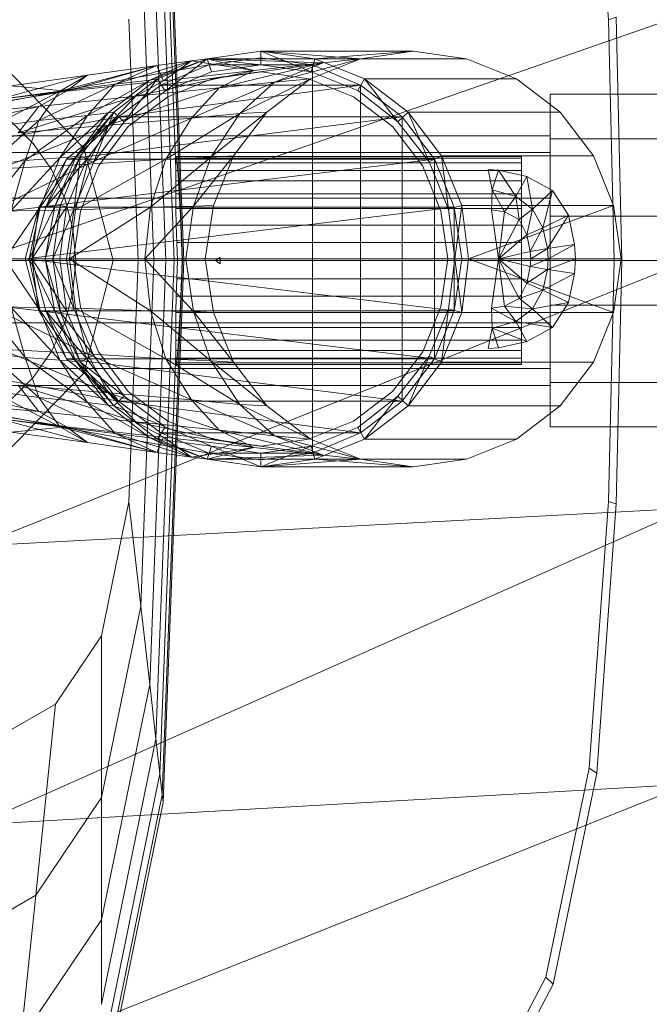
# Model space of a CAD drawing. Header units: metres. Extents: x 391.1 to 430.4, y 12.7 to 28.4.
# Tile 91 of 165: x 405.6398 to 405.7307, y 26.2856 to 26.4276. Entities that reach past the tile are written whole.
import ezdxf

# ---------------------------------------------------------------- set-up
doc = ezdxf.new("R2010")
doc.units = ezdxf.units.M
doc.layers.add('02_MOBILIARIO', color=7, linetype='Continuous', lineweight=18)
doc.layers.add('A-DETL-____-MBND', color=7, linetype='Continuous', lineweight=18)

# ---------------------------------------------------------------- blocks, each defined once
blk = doc.blocks.new('Family - Rentamans PB-155578-02_TEL_P0')
at = {"layer": 'A-DETL-____-MBND', "color": 253, "true_color": 0xaaaaaa}
for p, q in [((0.18916, 0.26096), (0.19213, 0.18276)), ((0.18902, 0.25981), (0.19196, 0.18276)), ((0.18869, 0.25683), (0.191, 0.19601)), ((0.25063, 0.25599), (0.25341, 0.21751)), ((0.18811, 0.25177), (0.19074, 0.18276)), ((0.18722, 0.24394), (0.18955, 0.18276)), ((0.18593, 0.2326), (0.18783, 0.18276)), ((0.16227, 0.18276), (0.265, 0.2185)), ((0.18422, 0.21759), (0.18555, 0.18276)), ((0.25341, 0.21751), (0.25454, 0.21786)), ((0.25341, 0.21751), (0.25421, 0.18276)), ((0.25454, 0.21786), (0.25535, 0.18276)), ((0.18723, 0.20879), (0.19553, 0.21189)), ((0.18833, 0.20899), (0.19553, 0.21189)), ((0.18833, 0.20899), (0.19553, 0.21189)), ((0.19553, 0.21189), (0.18833, 0.20899)), ((0.18943, 0.20719), (0.19553, 0.21189)), ((0.19323, 0.21159), (0.19553, 0.21189)), ((0.19553, 0.21189), (0.20323, 0.21299)), ((0.19553, 0.21189), (0.21763, 0.21189)), ((0.21223, 0.21129), (0.19553, 0.21189)), ((0.20223, 0.21019), (0.19553, 0.21189)), ((0.19553, 0.21189), (0.20323, 0.21099)), ((0.19553, 0.21189), (0.19613, 0.20999)), ((0.19613, 0.20999), (0.19553, 0.21189)), ((0.20323, 0.21199), (0.19573, 0.21099)), ((0.20323, 0.21199), (0.19573, 0.21099)), ((0.20323, 0.21199), (0.19573, 0.21099)), ((0.20323, 0.21199), (0.19573, 0.21099)), ((0.20323, 0.21299), (0.21763, 0.21189)), ((0.20323, 0.21299), (0.22523, 0.21299)), ((0.20323, 0.21099), (0.20323, 0.21299)), ((0.20323, 0.21299), (0.21103, 0.21189)), ((0.21053, 0.20999), (0.20323, 0.21299)), ((0.21073, 0.21099), (0.20323, 0.21199)), ((0.21073, 0.21099), (0.20323, 0.21199)), ((0.21073, 0.21099), (0.20323, 0.21199)), ((0.20523, 0.20849), (0.21763, 0.21189)), ((0.21763, 0.21189), (0.21043, 0.20899)), ((0.21053, 0.20999), (0.21103, 0.21189)), ((0.21103, 0.21189), (0.22523, 0.21299)), ((0.21103, 0.21189), (0.23293, 0.21189)), ((0.21103, 0.21189), (0.21823, 0.20899)), ((0.21223, 0.21129), (0.21763, 0.21189)), ((0.22523, 0.21299), (0.21763, 0.21189)), ((0.23293, 0.21189), (0.22523, 0.21299)), ((0.24013, 0.20899), (0.23293, 0.21189)), ((0.16612, 0.21088), (0.1777, 0.19899)), ((0.1777, 0.19899), (0.16612, 0.21088)), ((0.18823, 0.21089), (0.17423, 0.20719)), ((0.17523, 0.20719), (0.18823, 0.21089)), ((0.17823, 0.20949), (0.18823, 0.21089)), ((0.17843, 0.20799), (0.19573, 0.21099)), ((0.19573, 0.21099), (0.17843, 0.20799)), ((0.19323, 0.21159), (0.18223, 0.20819)), ((0.18823, 0.21089), (0.18223, 0.20819)), ((0.19323, 0.21159), (0.18723, 0.20879)), ((0.18823, 0.21089), (0.19323, 0.21159)), ((0.18923, 0.20869), (0.18823, 0.21089)), ((0.19573, 0.21099), (0.18883, 0.20809)), ((0.19573, 0.21099), (0.18883, 0.20809)), ((0.18883, 0.20809), (0.21073, 0.21099)), ((0.19573, 0.21099), (0.18883, 0.20809)), ((0.18883, 0.20809), (0.19573, 0.21099)), ((0.19573, 0.21099), (0.18883, 0.20809)), ((0.19573, 0.21099), (0.18883, 0.20809)), ((0.18883, 0.20809), (0.19573, 0.21099)), ((0.18923, 0.20869), (0.19323, 0.21159)), ((0.20223, 0.21019), (0.19323, 0.21159)), ((0.19573, 0.21099), (0.21073, 0.21099)), ((0.19613, 0.20999), (0.20323, 0.21099)), ((0.19613, 0.20999), (0.20323, 0.21099)), ((0.19723, 0.20769), (0.21223, 0.21129)), ((0.21223, 0.21129), (0.20223, 0.21019)), ((0.20323, 0.21099), (0.21053, 0.20999)), ((0.20323, 0.21099), (0.21053, 0.20999)), ((0.20523, 0.20849), (0.21223, 0.21129)), ((0.21073, 0.15499), (0.21073, 0.21099)), ((0.21763, 0.20809), (0.21073, 0.21099)), ((0.21763, 0.20809), (0.21073, 0.21099)), ((0.21763, 0.20809), (0.21073, 0.21099)), ((0.17823, 0.20949), (0.16523, 0.20599)), ((0.16723, 0.20799), (0.17823, 0.20949)), ((0.17823, 0.20949), (0.17423, 0.20719)), ((0.17523, 0.20719), (0.17823, 0.20949)), ((0.18833, 0.20899), (0.18203, 0.20419)), ((0.18203, 0.20419), (0.18833, 0.20899)), ((0.18833, 0.20899), (0.18203, 0.20419)), ((0.18833, 0.20899), (0.18353, 0.20279)), ((0.18523, 0.20649), (0.20223, 0.21019)), ((0.18723, 0.20879), (0.18833, 0.20899)), ((0.18833, 0.20899), (0.18943, 0.20719)), ((0.20223, 0.21019), (0.18923, 0.20869)), ((0.18943, 0.20719), (0.19613, 0.20999)), ((0.18943, 0.20719), (0.19613, 0.20999)), ((0.19623, 0.20899), (0.18983, 0.20639)), ((0.18983, 0.20639), (0.19623, 0.20899)), ((0.20333, 0.20999), (0.19623, 0.20899)), ((0.19623, 0.20899), (0.20333, 0.20999)), ((0.19723, 0.20769), (0.20223, 0.21019)), ((0.20023, 0.20399), (0.21043, 0.20899)), ((0.21013, 0.20899), (0.20333, 0.20999)), ((0.20333, 0.20999), (0.21013, 0.20899)), ((0.21043, 0.20899), (0.20413, 0.20419)), ((0.20523, 0.20849), (0.21043, 0.20899)), ((0.21663, 0.20639), (0.21013, 0.20899)), ((0.21013, 0.20899), (0.21663, 0.20639)), ((0.21053, 0.20999), (0.21723, 0.20729)), ((0.21053, 0.20999), (0.21723, 0.20729)), ((0.21723, 0.20729), (0.21823, 0.20899)), ((0.21823, 0.20899), (0.24013, 0.20899)), ((0.21823, 0.20899), (0.22453, 0.20419)), ((0.22303, 0.20279), (0.21823, 0.20899)), ((0.24643, 0.20419), (0.24013, 0.20899)), ((0.12643, 0.19799), (0.17843, 0.20799)), ((0.12643, 0.19799), (0.17843, 0.20799)), ((0.17523, 0.20719), (0.16723, 0.20799)), ((0.18223, 0.20819), (0.17123, 0.20299)), ((0.17423, 0.20719), (0.18223, 0.20819)), ((0.17523, 0.20719), (0.18923, 0.20869)), ((0.17823, 0.20369), (0.18723, 0.20879)), ((0.18223, 0.20819), (0.17823, 0.20369)), ((0.18723, 0.20879), (0.18123, 0.20409)), ((0.18123, 0.20229), (0.19723, 0.20769)), ((0.18223, 0.20819), (0.18723, 0.20879)), ((0.18883, 0.20809), (0.18273, 0.20349)), ((0.18883, 0.20809), (0.18273, 0.20349)), ((0.18273, 0.20349), (0.18883, 0.20809)), ((0.18883, 0.20809), (0.18273, 0.20349)), ((0.18273, 0.20349), (0.21763, 0.20809)), ((0.18883, 0.20809), (0.18273, 0.20349)), ((0.18883, 0.20809), (0.18273, 0.20349)), ((0.18273, 0.20349), (0.18883, 0.20809)), ((0.18523, 0.20649), (0.18923, 0.20869)), ((0.18523, 0.20649), (0.19723, 0.20769)), ((0.18883, 0.20809), (0.21763, 0.20809)), ((0.19323, 0.20329), (0.20523, 0.20849)), ((0.19323, 0.20329), (0.19723, 0.20769)), ((0.19723, 0.20769), (0.20523, 0.20849)), ((0.20023, 0.20399), (0.20523, 0.20849)), ((0.21763, 0.15789), (0.21763, 0.20809)), ((0.22363, 0.20349), (0.21763, 0.20809)), ((0.22363, 0.20349), (0.21763, 0.20809)), ((0.22363, 0.20349), (0.21763, 0.20809)), ((0.15123, 0.20329), (0.17523, 0.20719)), ((0.15423, 0.20469), (0.17523, 0.20719)), ((0.17423, 0.20719), (0.16423, 0.20199)), ((0.16523, 0.20599), (0.17423, 0.20719)), ((0.16823, 0.20119), (0.18523, 0.20649)), ((0.17123, 0.20499), (0.17523, 0.20719)), ((0.17423, 0.20719), (0.17123, 0.20299)), ((0.17123, 0.20499), (0.18523, 0.20649)), ((0.18123, 0.20229), (0.18523, 0.20649)), ((0.18353, 0.20279), (0.18943, 0.20719)), ((0.18353, 0.20279), (0.18943, 0.20719)), ((0.18983, 0.20639), (0.18413, 0.20209)), ((0.18413, 0.20209), (0.18983, 0.20639)), ((0.22223, 0.20209), (0.21663, 0.20639)), ((0.21663, 0.20639), (0.22223, 0.20209)), ((0.21723, 0.20729), (0.22303, 0.20279)), ((0.21723, 0.20729), (0.22303, 0.20279)), ((0.245, 0.20033), (0.245, 0.20676)), ((0.245, 0.20676), (0.245, 0.20033)), ((0.245, 0.20676), (0.265, 0.20676)), ((0.245, 0.20676), (0.265, 0.20676)), ((0.14723, 0.19949), (0.17123, 0.20499)), ((0.17123, 0.20499), (0.15123, 0.20329)), ((0.16823, 0.20119), (0.17123, 0.20499)), ((0.18273, 0.20349), (0.12673, 0.19319)), ((0.18273, 0.20349), (0.12673, 0.19319)), ((0.16923, 0.19719), (0.17823, 0.20369)), ((0.17123, 0.20299), (0.17823, 0.20369)), ((0.17423, 0.19759), (0.18123, 0.20409)), ((0.17823, 0.20369), (0.17423, 0.19759)), ((0.17523, 0.19739), (0.22363, 0.20349)), ((0.18273, 0.20349), (0.17523, 0.19739)), ((0.18273, 0.20349), (0.17623, 0.19739)), ((0.18273, 0.20349), (0.17623, 0.19739)), ((0.18273, 0.20349), (0.17623, 0.19739)), ((0.18273, 0.20349), (0.17623, 0.19739)), ((0.17663, 0.19779), (0.18203, 0.20419)), ((0.18123, 0.20409), (0.17663, 0.19779)), ((0.18203, 0.20419), (0.17723, 0.19789)), ((0.17723, 0.19789), (0.18203, 0.20419)), ((0.18203, 0.20419), (0.17723, 0.19789)), ((0.18273, 0.20349), (0.17813, 0.19739)), ((0.17823, 0.20369), (0.18123, 0.20409)), ((0.17823, 0.19669), (0.19323, 0.20329)), ((0.18203, 0.20419), (0.17913, 0.19689)), ((0.18123, 0.20409), (0.18203, 0.20419)), ((0.18123, 0.20229), (0.19323, 0.20329)), ((0.18203, 0.20419), (0.18353, 0.20279)), ((0.18273, 0.20349), (0.22363, 0.20349)), ((0.18953, 0.19739), (0.20023, 0.20399)), ((0.18953, 0.19739), (0.19323, 0.20329)), ((0.19323, 0.20329), (0.20023, 0.20399)), ((0.19603, 0.19769), (0.20413, 0.20419)), ((0.19603, 0.19769), (0.20023, 0.20399)), ((0.20413, 0.20419), (0.19933, 0.19789)), ((0.20023, 0.20399), (0.20413, 0.20419)), ((0.22303, 0.20279), (0.22453, 0.20419)), ((0.22363, 0.16249), (0.22363, 0.20349)), ((0.22833, 0.19739), (0.22363, 0.20349)), ((0.22833, 0.19739), (0.22363, 0.20349)), ((0.22833, 0.19739), (0.22363, 0.20349)), ((0.22453, 0.20419), (0.24643, 0.20419)), ((0.22453, 0.20419), (0.22933, 0.19789)), ((0.22753, 0.19699), (0.22453, 0.20419)), ((0.25123, 0.19789), (0.24643, 0.20419)), ((0.17123, 0.20299), (0.16403, 0.19659)), ((0.16423, 0.20199), (0.17123, 0.20299)), ((0.16563, 0.19599), (0.18123, 0.20229)), ((0.16717, 0.20287), (0.17041, 0.19963)), ((0.16717, 0.20287), (0.17041, 0.19963)), ((0.16823, 0.20119), (0.18123, 0.20229)), ((0.17123, 0.20299), (0.16923, 0.19719)), ((0.17823, 0.19669), (0.18123, 0.20229)), ((0.17913, 0.19689), (0.18353, 0.20279)), ((0.17913, 0.19689), (0.18353, 0.20279)), ((0.18413, 0.20209), (0.17983, 0.19639)), ((0.17983, 0.19639), (0.18413, 0.20209)), ((0.22663, 0.19639), (0.22223, 0.20209)), ((0.22223, 0.20209), (0.22663, 0.19639)), ((0.22303, 0.20279), (0.22753, 0.19699)), ((0.22303, 0.20279), (0.22753, 0.19699)), ((0.245, 0.20076), (0.1503, 0.20076)), ((0.245, 0.19835), (0.245, 0.20076)), ((0.245, 0.20076), (0.245, 0.19835)), ((0.245, 0.18919), (0.245, 0.20033)), ((0.245, 0.20033), (0.245, 0.18919)), ((0.265, 0.20033), (0.245, 0.20033)), ((0.245, 0.20033), (0.265, 0.20033)), ((0.17041, 0.19963), (0.17303, 0.19588)), ((0.17041, 0.19963), (0.17303, 0.19588)), ((0.1777, 0.19899), (0.18194, 0.18276)), ((0.18194, 0.18276), (0.1777, 0.19899)), ((0.1593, 0.19835), (0.245, 0.19835)), ((0.245, 0.19835), (0.1593, 0.19835)), ((0.16723, 0.18999), (0.17423, 0.19759)), ((0.16923, 0.19719), (0.17423, 0.19759)), ((0.17143, 0.19049), (0.17663, 0.19779)), ((0.17423, 0.19759), (0.17143, 0.19049)), ((0.17353, 0.19059), (0.17723, 0.19789)), ((0.17663, 0.19779), (0.17353, 0.19059)), ((0.17423, 0.19759), (0.17663, 0.19779)), ((0.17723, 0.19789), (0.17433, 0.19069)), ((0.17433, 0.19069), (0.17723, 0.19789)), ((0.17723, 0.19789), (0.17433, 0.19069)), ((0.17723, 0.19789), (0.17633, 0.19029)), ((0.17663, 0.19779), (0.17723, 0.19789)), ((0.17723, 0.19789), (0.17913, 0.19689)), ((0.18733, 0.19049), (0.19603, 0.19769)), ((0.19603, 0.19769), (0.18953, 0.19739)), ((0.191, 0.19685), (0.19102, 0.19753)), ((0.19102, 0.19753), (0.19107, 0.19776)), ((0.24084, 0.19753), (0.19102, 0.19753)), ((0.19107, 0.19776), (0.19112, 0.19753)), ((0.24084, 0.19776), (0.19107, 0.19776)), ((0.19112, 0.19753), (0.1912, 0.19685)), ((0.24084, 0.19753), (0.19112, 0.19753)), ((0.19933, 0.19789), (0.19353, 0.19059)), ((0.19353, 0.19059), (0.19603, 0.19769)), ((0.19933, 0.19789), (0.19603, 0.19769)), ((0.19933, 0.19789), (0.19643, 0.19069)), ((0.22753, 0.19699), (0.22933, 0.19789)), ((0.22933, 0.19789), (0.25123, 0.19789)), ((0.22933, 0.19789), (0.23223, 0.19069)), ((0.23033, 0.19019), (0.22933, 0.19789)), ((0.24084, 0.19753), (0.24084, 0.19776)), ((0.24084, 0.19776), (0.24084, 0.19753)), ((0.24084, 0.19685), (0.24084, 0.19753)), ((0.24084, 0.19753), (0.24084, 0.19685)), ((0.245, 0.19176), (0.245, 0.19835)), ((0.245, 0.19835), (0.245, 0.19176)), ((0.25413, 0.19069), (0.25123, 0.19789)), ((0.16323, 0.18969), (0.16923, 0.19719)), ((0.16403, 0.19659), (0.16923, 0.19719)), ((0.16423, 0.18989), (0.17823, 0.19669)), ((0.17823, 0.19669), (0.16563, 0.19599)), ((0.16923, 0.19719), (0.16723, 0.18999)), ((0.17123, 0.19049), (0.22833, 0.19739)), ((0.17523, 0.19739), (0.17123, 0.19049)), ((0.17813, 0.19739), (0.17223, 0.19049)), ((0.17623, 0.19739), (0.17223, 0.19049)), ((0.17223, 0.19049), (0.17523, 0.19739)), ((0.17623, 0.19739), (0.17223, 0.19049)), ((0.17813, 0.19739), (0.17523, 0.19049)), ((0.17523, 0.19739), (0.22833, 0.19739)), ((0.17623, 0.19739), (0.17523, 0.19739)), ((0.17623, 0.19739), (0.17813, 0.19739)), ((0.17633, 0.19029), (0.17913, 0.19689)), ((0.17633, 0.19029), (0.17913, 0.19689)), ((0.17653, 0.19009), (0.18953, 0.19739)), ((0.17653, 0.19009), (0.17823, 0.19669)), ((0.17983, 0.19639), (0.17723, 0.18989)), ((0.17723, 0.18989), (0.17983, 0.19639)), ((0.18953, 0.19739), (0.17823, 0.19669)), ((0.18733, 0.19049), (0.18953, 0.19739)), ((0.191, 0.19601), (0.191, 0.19685)), ((0.24084, 0.19685), (0.191, 0.19685)), ((0.1912, 0.19685), (0.19128, 0.19575)), ((0.24084, 0.19685), (0.1912, 0.19685)), ((0.22923, 0.18989), (0.22663, 0.19639)), ((0.22663, 0.19639), (0.22923, 0.18989)), ((0.22753, 0.19699), (0.23033, 0.19019)), ((0.22753, 0.19699), (0.23033, 0.19019)), ((0.22833, 0.16859), (0.22833, 0.19739)), ((0.23113, 0.19049), (0.22833, 0.19739)), ((0.23113, 0.19049), (0.22833, 0.19739)), ((0.23113, 0.19049), (0.22833, 0.19739)), ((0.24084, 0.19575), (0.24084, 0.19685)), ((0.24084, 0.19685), (0.24084, 0.19575)), ((0.17303, 0.19588), (0.17497, 0.19174)), ((0.17303, 0.19588), (0.17497, 0.19174)), ((0.19097, 0.19425), (0.19099, 0.19575)), ((0.191, 0.19601), (0.19099, 0.19575)), ((0.19099, 0.19575), (0.24084, 0.19575)), ((0.19128, 0.19575), (0.19138, 0.19425)), ((0.24084, 0.19575), (0.19128, 0.19575)), ((0.23603, 0.19589), (0.23753, 0.19579)), ((0.23663, 0.19299), (0.23603, 0.19589)), ((0.23603, 0.19589), (0.23753, 0.19579)), ((0.23663, 0.19299), (0.23753, 0.19579)), ((0.24003, 0.19199), (0.23753, 0.19579)), ((0.23753, 0.19579), (0.24163, 0.19489)), ((0.23753, 0.19579), (0.24163, 0.19489)), ((0.24003, 0.19199), (0.24163, 0.19489)), ((0.24084, 0.19575), (0.24084, 0.19425)), ((0.24084, 0.19575), (0.24084, 0.19425)), ((0.24243, 0.19019), (0.24163, 0.19489)), ((0.24163, 0.19489), (0.24533, 0.19289)), ((0.24163, 0.19489), (0.24533, 0.19289)), ((0.19098, 0.1924), (0.19097, 0.19425)), ((0.19097, 0.19425), (0.24084, 0.19425)), ((0.19138, 0.19425), (0.19149, 0.1924)), ((0.24084, 0.19425), (0.19138, 0.19425)), ((0.24084, 0.19425), (0.24084, 0.1924)), ((0.24084, 0.19425), (0.24084, 0.1924)), ((0.19101, 0.19026), (0.19098, 0.1924)), ((0.24084, 0.1924), (0.19098, 0.1924)), ((0.19149, 0.1924), (0.1916, 0.19026)), ((0.24084, 0.1924), (0.19149, 0.1924)), ((0.23653, 0.19009), (0.23663, 0.19299)), ((0.23843, 0.18979), (0.23663, 0.19299)), ((0.23663, 0.19299), (0.24003, 0.19199)), ((0.23843, 0.18979), (0.24003, 0.19199)), ((0.24053, 0.18869), (0.24003, 0.19199)), ((0.24003, 0.19199), (0.24243, 0.19019)), ((0.24084, 0.1924), (0.24084, 0.19026)), ((0.24084, 0.1924), (0.24084, 0.19026)), ((0.24243, 0.19019), (0.24533, 0.19289)), ((0.24393, 0.18749), (0.24533, 0.19289)), ((0.24533, 0.19289), (0.24763, 0.18929)), ((0.24533, 0.19289), (0.24763, 0.18929)), ((0.245, 0.19176), (0.16589, 0.19176)), ((0.245, 0.19176), (0.16589, 0.19176)), ((0.16633, 0.18299), (0.17143, 0.19049)), ((0.16723, 0.18999), (0.17143, 0.19049)), ((0.16923, 0.18299), (0.23113, 0.19049)), ((0.17123, 0.19049), (0.16923, 0.18299)), ((0.16983, 0.18299), (0.17353, 0.19059)), ((0.17143, 0.19049), (0.16983, 0.18299)), ((0.17523, 0.19049), (0.17023, 0.18299)), ((0.17223, 0.19049), (0.17023, 0.18299)), ((0.17023, 0.18299), (0.17123, 0.19049)), ((0.17223, 0.19049), (0.17023, 0.18299)), ((0.17123, 0.19049), (0.23113, 0.19049)), ((0.17223, 0.19049), (0.17123, 0.19049)), ((0.17143, 0.19049), (0.17353, 0.19059)), ((0.17213, 0.18299), (0.17433, 0.19069)), ((0.17353, 0.19059), (0.17213, 0.18299)), ((0.17223, 0.19049), (0.17523, 0.19049)), ((0.17433, 0.19069), (0.17323, 0.18299)), ((0.17323, 0.18299), (0.17433, 0.19069)), ((0.17433, 0.19069), (0.17323, 0.18299)), ((0.17353, 0.19059), (0.17433, 0.19069)), ((0.17523, 0.19049), (0.17423, 0.18299)), ((0.17433, 0.19069), (0.17633, 0.19029)), ((0.17497, 0.19174), (0.17615, 0.18732)), ((0.17497, 0.19174), (0.17615, 0.18732)), ((0.17563, 0.18299), (0.18733, 0.19049)), ((0.18733, 0.19049), (0.17653, 0.19009)), ((0.19353, 0.19059), (0.18653, 0.18299)), ((0.18653, 0.18299), (0.18733, 0.19049)), ((0.19353, 0.19059), (0.18733, 0.19049)), ((0.19243, 0.18299), (0.19353, 0.19059)), ((0.19643, 0.19069), (0.19353, 0.19059)), ((0.19643, 0.19069), (0.19523, 0.18299)), ((0.23033, 0.19019), (0.23223, 0.19069)), ((0.23113, 0.17549), (0.23113, 0.19049)), ((0.23223, 0.18299), (0.23113, 0.19049)), ((0.23223, 0.18299), (0.23113, 0.19049)), ((0.23223, 0.18299), (0.23113, 0.19049)), ((0.23123, 0.18299), (0.23223, 0.19069)), ((0.23223, 0.19069), (0.25413, 0.19069)), ((0.23223, 0.19069), (0.23323, 0.18299)), ((0.23323, 0.18299), (0.25413, 0.19069)), ((0.245, 0.18276), (0.245, 0.19176)), ((0.245, 0.19176), (0.245, 0.18276)), ((0.25523, 0.18299), (0.25413, 0.19069)), ((0.17653, 0.19009), (0.16423, 0.18989)), ((0.17323, 0.18299), (0.17633, 0.19029)), ((0.17523, 0.18299), (0.17633, 0.19029)), ((0.17523, 0.18299), (0.17633, 0.19029)), ((0.17563, 0.18299), (0.17653, 0.19009)), ((0.17723, 0.18989), (0.17623, 0.18299)), ((0.17623, 0.18299), (0.17723, 0.18989)), ((0.19106, 0.18789), (0.19101, 0.19026)), ((0.24084, 0.19026), (0.19101, 0.19026)), ((0.1916, 0.19026), (0.19171, 0.18789)), ((0.24084, 0.19026), (0.1916, 0.19026)), ((0.23023, 0.18299), (0.22923, 0.18989)), ((0.22923, 0.18989), (0.23023, 0.18299)), ((0.23033, 0.19019), (0.23123, 0.18299)), ((0.23033, 0.19019), (0.23123, 0.18299)), ((0.23653, 0.19009), (0.23843, 0.18979)), ((0.23753, 0.18299), (0.23653, 0.19009)), ((0.23753, 0.18299), (0.23843, 0.18979)), ((0.23843, 0.18979), (0.24053, 0.18869)), ((0.24053, 0.18869), (0.24243, 0.19019)), ((0.24084, 0.19026), (0.24084, 0.18789)), ((0.24084, 0.19026), (0.24084, 0.18789)), ((0.24163, 0.18649), (0.24243, 0.19019)), ((0.24243, 0.19019), (0.24393, 0.18749)), ((0.24393, 0.18749), (0.24763, 0.18929)), ((0.24763, 0.18929), (0.24463, 0.18449)), ((0.245, 0.17633), (0.245, 0.18919)), ((0.245, 0.18919), (0.245, 0.17633)), ((0.245, 0.18919), (0.265, 0.18919)), ((0.245, 0.18919), (0.265, 0.18919)), ((0.24763, 0.18929), (0.24853, 0.18509)), ((0.24763, 0.18929), (0.24853, 0.18509)), ((0.19114, 0.18536), (0.19106, 0.18789)), ((0.24084, 0.18789), (0.19106, 0.18789)), ((0.19171, 0.18789), (0.19182, 0.18536)), ((0.24084, 0.18789), (0.19171, 0.18789)), ((0.23753, 0.18299), (0.24053, 0.18869)), ((0.24053, 0.18869), (0.24163, 0.18649)), ((0.24084, 0.18789), (0.24084, 0.18536)), ((0.24084, 0.18789), (0.24084, 0.18536)), ((0.17615, 0.18732), (0.17655, 0.18276)), ((0.17615, 0.18732), (0.17655, 0.18276)), ((0.23753, 0.18299), (0.24163, 0.18649)), ((0.24163, 0.18649), (0.24393, 0.18749)), ((0.24163, 0.18649), (0.24213, 0.18409)), ((0.24213, 0.18409), (0.24393, 0.18749)), ((0.24393, 0.18749), (0.24463, 0.18449)), ((0.19123, 0.18276), (0.19114, 0.18536)), ((0.24084, 0.18536), (0.19114, 0.18536)), ((0.19182, 0.18536), (0.19192, 0.18276)), ((0.19182, 0.18536), (0.24084, 0.18536)), ((0.24084, 0.18536), (0.24084, 0.18276)), ((0.24084, 0.18536), (0.24084, 0.18276)), ((0.24463, 0.18449), (0.24853, 0.18509)), ((0.24853, 0.18509), (0.24473, 0.18299)), ((0.24853, 0.18509), (0.24863, 0.18299)), ((0.24853, 0.18509), (0.24863, 0.18299)), ((0.23753, 0.18299), (0.24213, 0.18409)), ((0.24213, 0.18409), (0.24463, 0.18449)), ((0.24213, 0.18409), (0.24223, 0.18299)), ((0.24463, 0.18449), (0.24223, 0.18299)), ((0.24463, 0.18449), (0.24473, 0.18299)), ((0.16227, 0.14157), (0.265, 0.18276)), ((0.265, 0.18276), (0.16227, 0.18276)), ((0.17563, 0.18299), (0.16323, 0.18299)), ((0.16633, 0.18299), (0.16983, 0.18299)), ((0.16633, 0.18299), (0.17143, 0.17549)), ((0.245, 0.18276), (0.1683, 0.18276)), ((0.245, 0.18276), (0.1683, 0.18276)), ((0.16923, 0.18299), (0.23223, 0.18299)), ((0.17023, 0.18299), (0.16923, 0.18299)), ((0.16923, 0.18299), (0.23113, 0.17549)), ((0.17123, 0.17549), (0.16923, 0.18299)), ((0.16983, 0.18299), (0.17213, 0.18299)), ((0.16983, 0.18299), (0.17353, 0.17539)), ((0.17143, 0.17549), (0.16983, 0.18299)), ((0.17023, 0.18299), (0.17523, 0.17549)), ((0.17423, 0.18299), (0.17023, 0.18299)), ((0.17023, 0.18299), (0.17223, 0.17549)), ((0.17023, 0.18299), (0.17123, 0.17549)), ((0.17023, 0.18299), (0.17223, 0.17549)), ((0.17213, 0.18299), (0.17323, 0.18299)), ((0.17213, 0.18299), (0.17433, 0.17529)), ((0.17353, 0.17539), (0.17213, 0.18299)), ((0.17433, 0.17529), (0.17323, 0.18299)), ((0.17323, 0.18299), (0.17433, 0.17529)), ((0.17323, 0.18299), (0.17523, 0.18299)), ((0.17323, 0.18299), (0.17633, 0.17569)), ((0.17323, 0.18299), (0.17433, 0.17529)), ((0.17423, 0.18299), (0.17523, 0.17549)), ((0.17633, 0.17569), (0.17523, 0.18299)), ((0.17633, 0.17569), (0.17523, 0.18299)), ((0.18653, 0.18299), (0.17563, 0.18299)), ((0.18733, 0.17549), (0.17563, 0.18299)), ((0.17653, 0.17589), (0.17563, 0.18299)), ((0.17655, 0.18276), (0.17615, 0.1782)), ((0.17655, 0.18276), (0.17615, 0.1782)), ((0.17723, 0.17609), (0.17623, 0.18299)), ((0.17623, 0.18299), (0.17723, 0.17609)), ((0.18194, 0.18276), (0.1777, 0.16652)), ((0.1777, 0.16652), (0.18194, 0.18276)), ((0.18555, 0.18276), (0.18422, 0.14793)), ((0.18555, 0.18276), (0.18783, 0.18276)), ((0.18783, 0.18276), (0.18593, 0.13292)), ((0.19243, 0.18299), (0.18653, 0.18299)), ((0.19353, 0.17539), (0.18653, 0.18299)), ((0.18653, 0.18299), (0.18733, 0.17549)), ((0.18955, 0.18276), (0.18722, 0.12158)), ((0.18783, 0.18276), (0.18955, 0.18276)), ((0.19074, 0.18276), (0.18811, 0.11374)), ((0.19196, 0.18276), (0.18902, 0.10571)), ((0.19213, 0.18276), (0.18916, 0.10456)), ((0.19074, 0.18276), (0.18955, 0.18276)), ((0.19123, 0.18276), (0.19074, 0.18276)), ((0.19114, 0.18015), (0.19123, 0.18276)), ((0.24084, 0.18276), (0.19123, 0.18276)), ((0.19192, 0.18276), (0.19182, 0.18015)), ((0.19196, 0.18276), (0.19192, 0.18276)), ((0.19192, 0.18276), (0.24084, 0.18276)), ((0.19213, 0.18276), (0.19196, 0.18276)), ((0.19523, 0.18299), (0.19243, 0.18299)), ((0.19243, 0.18299), (0.19353, 0.17539)), ((0.19523, 0.18299), (0.19643, 0.17529)), ((0.19671, 0.18276), (0.1974, 0.18321)), ((0.1974, 0.18276), (0.19671, 0.18276)), ((0.19671, 0.18276), (0.1974, 0.18231)), ((0.19671, 0.18276), (0.19739, 0.18276)), ((0.19739, 0.18276), (0.1974, 0.18321)), ((0.1974, 0.18231), (0.19739, 0.18276)), ((0.1974, 0.18321), (0.1974, 0.18276)), ((0.1974, 0.18276), (0.1974, 0.18231)), ((0.23023, 0.18299), (0.22923, 0.17609)), ((0.22923, 0.17609), (0.23023, 0.18299)), ((0.23123, 0.18299), (0.23033, 0.17579)), ((0.23123, 0.18299), (0.23033, 0.17579)), ((0.23113, 0.17549), (0.23223, 0.18299)), ((0.23113, 0.17549), (0.23223, 0.18299)), ((0.23113, 0.17549), (0.23223, 0.18299)), ((0.23123, 0.18299), (0.23323, 0.18299)), ((0.23123, 0.18299), (0.23223, 0.17529)), ((0.23223, 0.17529), (0.23323, 0.18299)), ((0.23323, 0.18299), (0.25523, 0.18299)), ((0.23323, 0.18299), (0.25413, 0.17529)), ((0.23653, 0.17589), (0.23753, 0.18299)), ((0.24223, 0.18299), (0.23753, 0.18299)), ((0.24213, 0.18189), (0.23753, 0.18299)), ((0.24163, 0.17949), (0.23753, 0.18299)), ((0.24053, 0.17729), (0.23753, 0.18299)), ((0.23843, 0.17619), (0.23753, 0.18299)), ((0.24084, 0.18276), (0.24084, 0.18015)), ((0.24084, 0.18276), (0.24084, 0.18015)), ((0.24213, 0.18189), (0.24163, 0.17949)), ((0.24223, 0.18299), (0.24213, 0.18189)), ((0.24473, 0.18299), (0.24213, 0.18189)), ((0.24463, 0.18149), (0.24213, 0.18189)), ((0.24473, 0.18299), (0.24223, 0.18299)), ((0.24473, 0.18299), (0.24463, 0.18149)), ((0.24863, 0.18299), (0.24463, 0.18149)), ((0.24863, 0.18299), (0.24473, 0.18299)), ((0.245, 0.17376), (0.245, 0.18276)), ((0.245, 0.18276), (0.245, 0.17376)), ((0.24863, 0.18299), (0.24853, 0.18089)), ((0.24863, 0.18299), (0.24853, 0.18089)), ((0.25421, 0.18276), (0.25341, 0.14801)), ((0.25413, 0.17529), (0.25523, 0.18299)), ((0.25421, 0.18276), (0.25535, 0.18276)), ((0.25535, 0.18276), (0.25454, 0.14766)), ((0.24463, 0.18149), (0.24163, 0.17949)), ((0.24463, 0.18149), (0.24393, 0.17849)), ((0.24853, 0.18089), (0.24393, 0.17849)), ((0.24853, 0.18089), (0.24463, 0.18149)), ((0.24853, 0.18089), (0.24763, 0.17669)), ((0.24853, 0.18089), (0.24763, 0.17669)), ((0.19106, 0.17763), (0.19114, 0.18015)), ((0.24084, 0.18015), (0.19114, 0.18015)), ((0.19182, 0.18015), (0.19171, 0.17763)), ((0.24084, 0.18015), (0.19182, 0.18015)), ((0.24163, 0.17949), (0.24053, 0.17729)), ((0.24084, 0.18015), (0.24084, 0.17763)), ((0.24084, 0.18015), (0.24084, 0.17763)), ((0.24393, 0.17849), (0.24163, 0.17949)), ((0.17615, 0.1782), (0.17497, 0.17378)), ((0.17615, 0.1782), (0.17497, 0.17378)), ((0.19101, 0.17526), (0.19106, 0.17763)), ((0.24084, 0.17763), (0.19106, 0.17763)), ((0.19171, 0.17763), (0.1916, 0.17526)), ((0.24084, 0.17763), (0.19171, 0.17763)), ((0.24393, 0.17849), (0.24053, 0.17729)), ((0.24084, 0.17763), (0.24084, 0.17526)), ((0.24084, 0.17763), (0.24084, 0.17526)), ((0.24393, 0.17849), (0.24243, 0.17579)), ((0.24763, 0.17669), (0.24393, 0.17849)), ((0.16323, 0.17629), (0.16923, 0.16879)), ((0.23843, 0.17619), (0.23653, 0.17589)), ((0.24053, 0.17729), (0.23843, 0.17619)), ((0.24243, 0.17579), (0.23843, 0.17619)), ((0.24003, 0.17399), (0.23843, 0.17619)), ((0.24243, 0.17579), (0.24053, 0.17729)), ((0.24763, 0.17669), (0.24243, 0.17579)), ((0.245, 0.17633), (0.245, 0.16519)), ((0.245, 0.16519), (0.245, 0.17633)), ((0.245, 0.17633), (0.265, 0.17633)), ((0.245, 0.17633), (0.265, 0.17633)), ((0.24763, 0.17669), (0.24533, 0.17309)), ((0.24763, 0.17669), (0.24533, 0.17309)), ((0.17653, 0.17589), (0.16423, 0.17609)), ((0.17823, 0.16929), (0.16423, 0.17609)), ((0.16723, 0.17599), (0.17143, 0.17549)), ((0.16723, 0.17599), (0.17423, 0.16839)), ((0.16923, 0.16879), (0.16723, 0.17599)), ((0.17123, 0.17549), (0.23113, 0.17549)), ((0.17223, 0.17549), (0.17123, 0.17549)), ((0.17123, 0.17549), (0.22833, 0.16859)), ((0.17523, 0.16859), (0.17123, 0.17549)), ((0.17143, 0.17549), (0.17353, 0.17539)), ((0.17143, 0.17549), (0.17663, 0.16819)), ((0.17423, 0.16839), (0.17143, 0.17549)), ((0.17223, 0.17549), (0.17813, 0.16859)), ((0.17523, 0.17549), (0.17223, 0.17549)), ((0.17223, 0.17549), (0.17623, 0.16859)), ((0.17223, 0.17549), (0.17523, 0.16859)), ((0.17223, 0.17549), (0.17623, 0.16859)), ((0.17353, 0.17539), (0.17433, 0.17529)), ((0.17353, 0.17539), (0.17723, 0.16809)), ((0.17353, 0.17539), (0.17663, 0.16819)), ((0.17433, 0.17529), (0.17633, 0.17569)), ((0.17723, 0.16809), (0.17433, 0.17529)), ((0.17433, 0.17529), (0.17723, 0.16809)), ((0.17433, 0.17529), (0.17913, 0.16909)), ((0.17433, 0.17529), (0.17723, 0.16809)), ((0.17523, 0.17549), (0.17813, 0.16859)), ((0.17913, 0.16909), (0.17633, 0.17569)), ((0.17913, 0.16909), (0.17633, 0.17569)), ((0.18733, 0.17549), (0.17653, 0.17589)), ((0.18953, 0.16859), (0.17653, 0.17589)), ((0.17823, 0.16929), (0.17653, 0.17589)), ((0.17983, 0.16959), (0.17723, 0.17609)), ((0.17723, 0.17609), (0.17983, 0.16959)), ((0.19353, 0.17539), (0.18733, 0.17549)), ((0.19603, 0.16829), (0.18733, 0.17549)), ((0.18733, 0.17549), (0.18953, 0.16859)), ((0.19098, 0.17312), (0.19101, 0.17526)), ((0.24084, 0.17526), (0.19101, 0.17526)), ((0.1916, 0.17526), (0.19149, 0.17312)), ((0.24084, 0.17526), (0.1916, 0.17526)), ((0.19643, 0.17529), (0.19353, 0.17539)), ((0.19933, 0.16809), (0.19353, 0.17539)), ((0.19353, 0.17539), (0.19603, 0.16829)), ((0.19643, 0.17529), (0.19933, 0.16809)), ((0.22923, 0.17609), (0.22663, 0.16959)), ((0.22663, 0.16959), (0.22923, 0.17609)), ((0.23033, 0.17579), (0.22753, 0.16899)), ((0.23033, 0.17579), (0.22753, 0.16899)), ((0.22833, 0.16859), (0.23113, 0.17549)), ((0.22833, 0.16859), (0.23113, 0.17549)), ((0.22833, 0.16859), (0.23113, 0.17549)), ((0.23033, 0.17579), (0.22933, 0.16809)), ((0.23223, 0.17529), (0.22933, 0.16809)), ((0.23033, 0.17579), (0.23223, 0.17529)), ((0.23223, 0.17529), (0.25413, 0.17529)), ((0.24003, 0.17399), (0.23653, 0.17589)), ((0.23663, 0.17299), (0.23653, 0.17589)), ((0.24243, 0.17579), (0.24003, 0.17399)), ((0.24084, 0.17526), (0.24084, 0.17312)), ((0.24084, 0.17526), (0.24084, 0.17312)), ((0.24533, 0.17309), (0.24243, 0.17579)), ((0.25123, 0.16809), (0.25413, 0.17529)), ((0.245, 0.17376), (0.16589, 0.17376)), ((0.245, 0.17376), (0.16589, 0.17376)), ((0.17497, 0.17378), (0.17303, 0.16963)), ((0.17497, 0.17378), (0.17303, 0.16963)), ((0.24003, 0.17399), (0.23663, 0.17299)), ((0.24533, 0.17309), (0.24003, 0.17399)), ((0.24163, 0.17109), (0.24003, 0.17399)), ((0.245, 0.17376), (0.245, 0.16717)), ((0.245, 0.16717), (0.245, 0.17376)), ((0.12673, 0.17279), (0.18273, 0.16249)), ((0.12673, 0.17279), (0.18273, 0.16249)), ((0.19097, 0.17127), (0.19098, 0.17312)), ((0.24084, 0.17312), (0.19098, 0.17312)), ((0.19149, 0.17312), (0.19138, 0.17127)), ((0.24084, 0.17312), (0.19149, 0.17312)), ((0.23603, 0.17009), (0.23663, 0.17299)), ((0.24163, 0.17109), (0.23663, 0.17299)), ((0.23753, 0.17019), (0.23663, 0.17299)), ((0.24084, 0.17312), (0.24084, 0.17127)), ((0.24084, 0.17312), (0.24084, 0.17127)), ((0.24533, 0.17309), (0.24163, 0.17109)), ((0.24533, 0.17309), (0.24163, 0.17109)), ((0.19099, 0.16977), (0.19097, 0.17127)), ((0.24084, 0.17127), (0.19097, 0.17127)), ((0.19138, 0.17127), (0.19128, 0.16977)), ((0.24084, 0.17127), (0.19138, 0.17127)), ((0.24163, 0.17109), (0.23753, 0.17019)), ((0.24163, 0.17109), (0.23753, 0.17019)), ((0.24084, 0.17127), (0.24084, 0.16977)), ((0.24084, 0.17127), (0.24084, 0.16977)), ((0.17123, 0.16299), (0.16403, 0.16939)), ((0.16403, 0.16939), (0.16923, 0.16879)), ((0.17823, 0.16929), (0.16563, 0.16999)), ((0.18123, 0.16369), (0.16563, 0.16999)), ((0.17303, 0.16963), (0.17041, 0.16588)), ((0.17303, 0.16963), (0.17041, 0.16588)), ((0.17723, 0.16809), (0.17913, 0.16909)), ((0.18953, 0.16859), (0.17823, 0.16929)), ((0.19323, 0.16269), (0.17823, 0.16929)), ((0.18123, 0.16369), (0.17823, 0.16929)), ((0.18353, 0.16319), (0.17913, 0.16909)), ((0.18353, 0.16319), (0.17913, 0.16909)), ((0.18413, 0.16389), (0.17983, 0.16959)), ((0.17983, 0.16959), (0.18413, 0.16389)), ((0.191, 0.1695), (0.18869, 0.10869)), ((0.19099, 0.16977), (0.191, 0.1695)), ((0.24084, 0.16977), (0.19099, 0.16977)), ((0.191, 0.16866), (0.191, 0.1695)), ((0.19128, 0.16977), (0.1912, 0.16866)), ((0.24084, 0.16977), (0.19128, 0.16977)), ((0.22663, 0.16959), (0.22223, 0.16389)), ((0.22223, 0.16389), (0.22663, 0.16959)), ((0.23753, 0.17019), (0.23603, 0.17009)), ((0.23753, 0.17019), (0.23603, 0.17009)), ((0.24084, 0.16977), (0.24084, 0.16866)), ((0.24084, 0.16866), (0.24084, 0.16977)), ((0.17843, 0.15799), (0.12643, 0.16799)), ((0.12643, 0.16799), (0.17843, 0.15799)), ((0.17823, 0.16229), (0.16923, 0.16879)), ((0.16923, 0.16879), (0.17123, 0.16299)), ((0.16923, 0.16879), (0.17423, 0.16839)), ((0.17423, 0.16839), (0.17663, 0.16819)), ((0.17423, 0.16839), (0.18123, 0.16189)), ((0.17423, 0.16839), (0.17823, 0.16229)), ((0.17523, 0.16859), (0.22833, 0.16859)), ((0.17623, 0.16859), (0.17523, 0.16859)), ((0.17523, 0.16859), (0.22363, 0.16249)), ((0.18273, 0.16249), (0.17523, 0.16859)), ((0.17523, 0.16859), (0.18273, 0.16249)), ((0.17623, 0.16859), (0.18273, 0.16249)), ((0.17813, 0.16859), (0.17623, 0.16859)), ((0.17623, 0.16859), (0.18273, 0.16249)), ((0.17623, 0.16859), (0.18273, 0.16249)), ((0.17663, 0.16819), (0.18203, 0.16179)), ((0.17723, 0.16809), (0.17663, 0.16819)), ((0.17663, 0.16819), (0.18123, 0.16189)), ((0.18203, 0.16179), (0.17723, 0.16809)), ((0.17723, 0.16809), (0.18203, 0.16179)), ((0.17723, 0.16809), (0.18353, 0.16319)), ((0.17723, 0.16809), (0.18203, 0.16179)), ((0.17813, 0.16859), (0.18273, 0.16249)), ((0.19603, 0.16829), (0.18953, 0.16859)), ((0.20023, 0.16199), (0.18953, 0.16859)), ((0.18953, 0.16859), (0.19323, 0.16269)), ((0.19102, 0.16799), (0.191, 0.16866)), ((0.24084, 0.16866), (0.191, 0.16866)), ((0.19107, 0.16776), (0.19102, 0.16799)), ((0.24084, 0.16799), (0.19102, 0.16799)), ((0.19112, 0.16799), (0.19107, 0.16776)), ((0.24084, 0.16776), (0.19107, 0.16776)), ((0.1912, 0.16866), (0.19112, 0.16799)), ((0.24084, 0.16799), (0.19112, 0.16799)), ((0.24084, 0.16866), (0.1912, 0.16866)), ((0.19933, 0.16809), (0.19603, 0.16829)), ((0.20413, 0.16179), (0.19603, 0.16829)), ((0.19603, 0.16829), (0.20023, 0.16199)), ((0.19933, 0.16809), (0.20413, 0.16179)), ((0.22753, 0.16899), (0.22303, 0.16319)), ((0.22753, 0.16899), (0.22303, 0.16319)), ((0.22363, 0.16249), (0.22833, 0.16859)), ((0.22363, 0.16249), (0.22833, 0.16859)), ((0.22363, 0.16249), (0.22833, 0.16859)), ((0.22753, 0.16899), (0.22453, 0.16179)), ((0.22933, 0.16809), (0.22453, 0.16179)), ((0.22753, 0.16899), (0.22933, 0.16809)), ((0.22933, 0.16809), (0.25123, 0.16809)), ((0.24084, 0.16866), (0.24084, 0.16799)), ((0.24084, 0.16799), (0.24084, 0.16866)), ((0.24084, 0.16799), (0.24084, 0.16776)), ((0.24084, 0.16776), (0.24084, 0.16799)), ((0.24643, 0.16179), (0.25123, 0.16809)), ((0.17123, 0.16099), (0.14723, 0.16649)), ((0.245, 0.16717), (0.1593, 0.16717)), ((0.245, 0.16717), (0.1593, 0.16717)), ((0.1777, 0.16652), (0.16612, 0.15464)), ((0.1777, 0.16652), (0.16612, 0.15464)), ((0.245, 0.16717), (0.245, 0.16476)), ((0.245, 0.16476), (0.245, 0.16717)), ((0.17041, 0.16588), (0.16717, 0.16265)), ((0.17041, 0.16588), (0.16717, 0.16265)), ((0.245, 0.16519), (0.245, 0.15876)), ((0.245, 0.15876), (0.245, 0.16519)), ((0.245, 0.16519), (0.265, 0.16519)), ((0.245, 0.16519), (0.265, 0.16519)), ((0.245, 0.16476), (0.1503, 0.16476)), ((0.17423, 0.15879), (0.16423, 0.16399)), ((0.17123, 0.16299), (0.16423, 0.16399)), ((0.18123, 0.16369), (0.16823, 0.16479)), ((0.18523, 0.15949), (0.16823, 0.16479)), ((0.17123, 0.16099), (0.16823, 0.16479)), ((0.19323, 0.16269), (0.18123, 0.16369)), ((0.19723, 0.15829), (0.18123, 0.16369)), ((0.18523, 0.15949), (0.18123, 0.16369)), ((0.18983, 0.15959), (0.18413, 0.16389)), ((0.18413, 0.16389), (0.18983, 0.15959)), ((0.22223, 0.16389), (0.21663, 0.15959)), ((0.21663, 0.15959), (0.22223, 0.16389)), ((0.17123, 0.16099), (0.15123, 0.16269)), ((0.17523, 0.15879), (0.15123, 0.16269)), ((0.18223, 0.15779), (0.17123, 0.16299)), ((0.17123, 0.16299), (0.17423, 0.15879)), ((0.17823, 0.16229), (0.17123, 0.16299)), ((0.18723, 0.15719), (0.17823, 0.16229)), ((0.17823, 0.16229), (0.18223, 0.15779)), ((0.18123, 0.16189), (0.17823, 0.16229)), ((0.18203, 0.16179), (0.18353, 0.16319)), ((0.18273, 0.16249), (0.18883, 0.15789)), ((0.18273, 0.16249), (0.18883, 0.15789)), ((0.18273, 0.16249), (0.22363, 0.16249)), ((0.18273, 0.16249), (0.21763, 0.15789)), ((0.18273, 0.16249), (0.18883, 0.15789)), ((0.18883, 0.15789), (0.18273, 0.16249)), ((0.18273, 0.16249), (0.18883, 0.15789)), ((0.18273, 0.16249), (0.18883, 0.15789)), ((0.18883, 0.15789), (0.18273, 0.16249)), ((0.18943, 0.15879), (0.18353, 0.16319)), ((0.18943, 0.15879), (0.18353, 0.16319)), ((0.20023, 0.16199), (0.19323, 0.16269)), ((0.20523, 0.15749), (0.19323, 0.16269)), ((0.19323, 0.16269), (0.19723, 0.15829)), ((0.20413, 0.16179), (0.20023, 0.16199)), ((0.21043, 0.15699), (0.20023, 0.16199)), ((0.20023, 0.16199), (0.20523, 0.15749)), ((0.22303, 0.16319), (0.21723, 0.15869)), ((0.22303, 0.16319), (0.21723, 0.15869)), ((0.21763, 0.15789), (0.22363, 0.16249)), ((0.21763, 0.15789), (0.22363, 0.16249)), ((0.21763, 0.15789), (0.22363, 0.16249)), ((0.21823, 0.15699), (0.22303, 0.16319)), ((0.22453, 0.16179), (0.22303, 0.16319)), ((0.17523, 0.15879), (0.15423, 0.16129)), ((0.18523, 0.15949), (0.17123, 0.16099)), ((0.17523, 0.15879), (0.17123, 0.16099)), ((0.18123, 0.16189), (0.18723, 0.15719)), ((0.18203, 0.16179), (0.18123, 0.16189)), ((0.18833, 0.15699), (0.18203, 0.16179)), ((0.18203, 0.16179), (0.18833, 0.15699)), ((0.18203, 0.16179), (0.18943, 0.15879)), ((0.18203, 0.16179), (0.18833, 0.15699)), ((0.20413, 0.16179), (0.21043, 0.15699)), ((0.22453, 0.16179), (0.21823, 0.15699)), ((0.22453, 0.16179), (0.24643, 0.16179)), ((0.24013, 0.15699), (0.24643, 0.16179)), ((0.17823, 0.15649), (0.16523, 0.15999)), ((0.17423, 0.15879), (0.16523, 0.15999)), ((0.19723, 0.15829), (0.18523, 0.15949)), ((0.20223, 0.15579), (0.18523, 0.15949)), ((0.18923, 0.15729), (0.18523, 0.15949)), ((0.19623, 0.15699), (0.18983, 0.15959)), ((0.18983, 0.15959), (0.19623, 0.15699)), ((0.21663, 0.15959), (0.21013, 0.15699)), ((0.21013, 0.15699), (0.21663, 0.15959)), ((0.17523, 0.15879), (0.16723, 0.15799)), ((0.17823, 0.15649), (0.16723, 0.15799)), ((0.18823, 0.15509), (0.17423, 0.15879)), ((0.17423, 0.15879), (0.17823, 0.15649)), ((0.18223, 0.15779), (0.17423, 0.15879)), ((0.18923, 0.15729), (0.17523, 0.15879)), ((0.18823, 0.15509), (0.17523, 0.15879)), ((0.17823, 0.15649), (0.17523, 0.15879)), ((0.19573, 0.15499), (0.17843, 0.15799)), ((0.17843, 0.15799), (0.19573, 0.15499)), ((0.19323, 0.15439), (0.18223, 0.15779)), ((0.18223, 0.15779), (0.18823, 0.15509)), ((0.18723, 0.15719), (0.18223, 0.15779)), ((0.18833, 0.15699), (0.18943, 0.15879)), ((0.18883, 0.15789), (0.19573, 0.15499)), ((0.18883, 0.15789), (0.19573, 0.15499)), ((0.18883, 0.15789), (0.21763, 0.15789)), ((0.18883, 0.15789), (0.19573, 0.15499)), ((0.19573, 0.15499), (0.18883, 0.15789)), ((0.18883, 0.15789), (0.21073, 0.15499)), ((0.18883, 0.15789), (0.19573, 0.15499)), ((0.18883, 0.15789), (0.19573, 0.15499)), ((0.19573, 0.15499), (0.18883, 0.15789)), ((0.19613, 0.15599), (0.18943, 0.15879)), ((0.19613, 0.15599), (0.18943, 0.15879)), ((0.20523, 0.15749), (0.19723, 0.15829)), ((0.21223, 0.15469), (0.19723, 0.15829)), ((0.19723, 0.15829), (0.20223, 0.15579)), ((0.21723, 0.15869), (0.21053, 0.15599)), ((0.21723, 0.15869), (0.21053, 0.15599)), ((0.21073, 0.15499), (0.21763, 0.15789)), ((0.21073, 0.15499), (0.21763, 0.15789)), ((0.21073, 0.15499), (0.21763, 0.15789)), ((0.21823, 0.15699), (0.21723, 0.15869)), ((0.245, 0.15876), (0.265, 0.15876)), ((0.245, 0.15876), (0.265, 0.15876)), ((0.18823, 0.15509), (0.17823, 0.15649)), ((0.19553, 0.15409), (0.18723, 0.15719)), ((0.18723, 0.15719), (0.19323, 0.15439)), ((0.18833, 0.15699), (0.18723, 0.15719)), ((0.18923, 0.15729), (0.18823, 0.15509)), ((0.19553, 0.15409), (0.18833, 0.15699)), ((0.18833, 0.15699), (0.19553, 0.15409)), ((0.18833, 0.15699), (0.19613, 0.15599)), ((0.18833, 0.15699), (0.19553, 0.15409)), ((0.20223, 0.15579), (0.18923, 0.15729)), ((0.19323, 0.15439), (0.18923, 0.15729)), ((0.20333, 0.15599), (0.19623, 0.15699)), ((0.19623, 0.15699), (0.20333, 0.15599)), ((0.21013, 0.15699), (0.20333, 0.15599)), ((0.20333, 0.15599), (0.21013, 0.15699)), ((0.21043, 0.15699), (0.20523, 0.15749)), ((0.21763, 0.15409), (0.20523, 0.15749)), ((0.20523, 0.15749), (0.21223, 0.15469)), ((0.21043, 0.15699), (0.21763, 0.15409)), ((0.21823, 0.15699), (0.21103, 0.15409)), ((0.24013, 0.15699), (0.21823, 0.15699)), ((0.23293, 0.15409), (0.24013, 0.15699)), ((0.19323, 0.15439), (0.18823, 0.15509)), ((0.20223, 0.15579), (0.19323, 0.15439)), ((0.19613, 0.15599), (0.19553, 0.15409)), ((0.19553, 0.15409), (0.19613, 0.15599)), ((0.19553, 0.15409), (0.20223, 0.15579)), ((0.19573, 0.15499), (0.20323, 0.15399)), ((0.19573, 0.15499), (0.20323, 0.15399)), ((0.19573, 0.15499), (0.20323, 0.15399)), ((0.20323, 0.15399), (0.19573, 0.15499)), ((0.19573, 0.15499), (0.21073, 0.15499)), ((0.20323, 0.15299), (0.19613, 0.15599)), ((0.20323, 0.15499), (0.19613, 0.15599)), ((0.20323, 0.15499), (0.19613, 0.15599)), ((0.21223, 0.15469), (0.20223, 0.15579)), ((0.21053, 0.15599), (0.20323, 0.15299)), ((0.21053, 0.15599), (0.20323, 0.15499)), ((0.21053, 0.15599), (0.20323, 0.15499)), ((0.20323, 0.15399), (0.21073, 0.15499)), ((0.20323, 0.15399), (0.21073, 0.15499)), ((0.20323, 0.15299), (0.20323, 0.15499)), ((0.20323, 0.15399), (0.21073, 0.15499)), ((0.21103, 0.15409), (0.21053, 0.15599)), ((0.19553, 0.15409), (0.19323, 0.15439)), ((0.19553, 0.15409), (0.21223, 0.15469)), ((0.21223, 0.15469), (0.19553, 0.15409)), ((0.21763, 0.15409), (0.19553, 0.15409)), ((0.20323, 0.15299), (0.19553, 0.15409)), ((0.21763, 0.15409), (0.20323, 0.15299)), ((0.21103, 0.15409), (0.20323, 0.15299)), ((0.22523, 0.15299), (0.21103, 0.15409)), ((0.23293, 0.15409), (0.21103, 0.15409)), ((0.21763, 0.15409), (0.21223, 0.15469)), ((0.21763, 0.15409), (0.22523, 0.15299)), ((0.22523, 0.15299), (0.23293, 0.15409)), ((0.22523, 0.15299), (0.20323, 0.15299)), ((0.18422, 0.14793), (0.18027, 0.12861)), ((0.18593, 0.13292), (0.18422, 0.14793)), ((0.25341, 0.14801), (0.25063, 0.10952)), ((0.25341, 0.14801), (0.25454, 0.14766)), ((0.16227, 0.10137), (0.265, 0.14702)), ((0.265, 0.14702), (0.16227, 0.14157)), ((0.25454, 0.14766), (0.25173, 0.10879)), ((0.18593, 0.13292), (0.18027, 0.10527)), ((0.18722, 0.12158), (0.18593, 0.13292)), ((0.18027, 0.12861), (0.17363, 0.11877)), ((0.18027, 0.10527), (0.18027, 0.12861)), ((0.18722, 0.12158), (0.18027, 0.08764)), ((0.18811, 0.11374), (0.18722, 0.12158)), ((0.17363, 0.11877), (0.16511, 0.11385)), ((0.17077, 0.09119), (0.17363, 0.11877)), ((0.18811, 0.11374), (0.18027, 0.07545)), ((0.18811, 0.11374), (0.18869, 0.10869)), ((0.25063, 0.10952), (0.24438, 0.07939)), ((0.25063, 0.10952), (0.25173, 0.10879)), ((0.18869, 0.10869), (0.18027, 0.0676)), ((0.18869, 0.10869), (0.18902, 0.1057)), ((0.25173, 0.10879), (0.24542, 0.07835)), ((0.265, 0.10722), (0.16227, 0.10137)), ((0.16227, 0.06628), (0.265, 0.10722)), ((0.18027, 0.10527), (0.17077, 0.09119)), ((0.18902, 0.1057), (0.18027, 0.06296)), ((0.18027, 0.08764), (0.18027, 0.10527)), ((0.18902, 0.10571), (0.18916, 0.10456)), ((0.18916, 0.10456), (0.18027, 0.06117)), ((0.17077, 0.09119), (0.15858, 0.08414)), ((0.16862, 0.07036), (0.17077, 0.09119)), ((0.18027, 0.08764), (0.16862, 0.07036)), ((0.18027, 0.07545), (0.18027, 0.08764)), ((0.24438, 0.07939), (0.23272, 0.05718)), ((0.24542, 0.07835), (0.23364, 0.05592)), ((0.24438, 0.07939), (0.24542, 0.07835))]:
    blk.add_line(p, q, dxfattribs=at)
blk = doc.blocks.new('LONDR55-XX_ZZ-ARQ-CAA-M3D-Londres55_ifc-1-02_TEL_P0')
at = {"layer": '02_MOBILIARIO', "color": 253, "lineweight": 18, "true_color": 0xaaaaaa}
blk.add_blockref('Family - Rentamans PB-155578-02_TEL_P0', (405.47137, 26.21013), dxfattribs=at)

msp = doc.modelspace()

# ---------------------------------------------------------------- block references
at = {"lineweight": 5}
msp.add_blockref('LONDR55-XX_ZZ-ARQ-CAA-M3D-Londres55_ifc-1-02_TEL_P0', (0, 0), dxfattribs=at)

doc.saveas('drawing.dxf')
